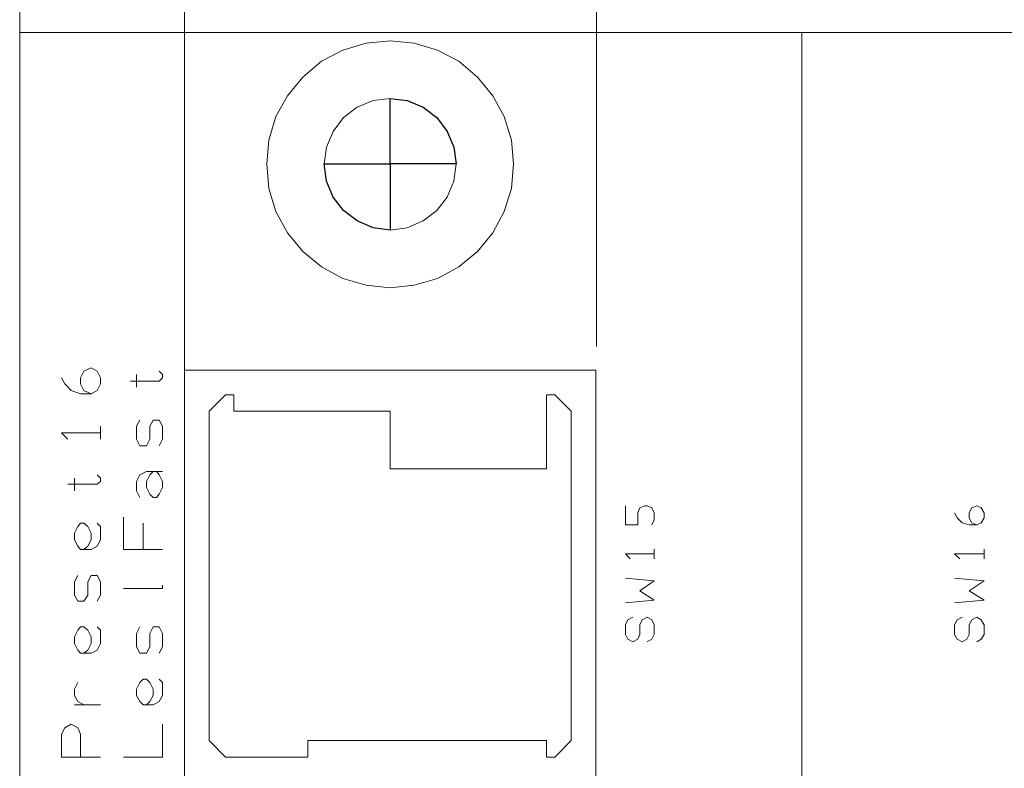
# Model space of a CAD drawing. Header units: millimetres. Extents: x -38 to 46, y -120 to 119.
# Tile 20 of 23: x -38 to 0, y 61 to 90. Entities that reach past the tile are written whole.
import ezdxf

# ---------------------------------------------------------------- set-up
doc = ezdxf.new("R2010")
doc.units = ezdxf.units.MM
doc.header["$MEASUREMENT"] = 0
doc.layers.add('Ebene 1', color=7, linetype='Continuous')

msp = doc.modelspace()

# ---------------------------------------------------------------- linework, layer by layer
at = {"layer": 'Ebene 1', "lineweight": 9}
for points in [[(-31.2702, 75.5791), (-31.2702, 75.5791), (-31.2702, 117.8913), (-31.2702, 117.8913)], [(-15.3741, 77.3783), (-15.3741, 77.3783), (-15.3741, 113.8908), (-15.3741, 113.8908)]]:
    msp.add_open_spline(points, degree=3, dxfattribs=at)
at = {"layer": 'Ebene 1', "lineweight": 20}
for points, knots in [([(22.3873, 104.4081), (22.3873, 104.4081), (-37.6202, 104.4081), (-37.6202, 104.4081), (-37.6202, 104.4081), (-37.6202, 104.4081), (-37.6202, -109.9044), (-37.6202, -109.9044), (-37.6202, -109.9044), (-37.6202, -109.9044), (22.3873, -109.9044), (22.3873, -109.9044), (22.3873, -109.9044), (22.3873, -109.9044), (22.3873, 104.4081), (22.3873, 104.4081)], [0, 0, 0, 0, 0.2, 0.2, 0.2, 0.2, 0.4, 0.4, 0.4, 0.4, 0.6, 0.6, 0.6, 0.6, 1, 1, 1, 1]), ([(-23.3327, 81.8656), (-23.3327, 81.8656), (-22.6766, 81.9503), (-22.6766, 81.9503), (-22.6766, 81.9503), (-22.6766, 81.9503), (-22.0627, 82.2254), (-22.0627, 82.2254), (-22.0627, 82.2254), (-22.0627, 82.2254), (-21.5336, 82.6276), (-21.5336, 82.6276), (-21.5336, 82.6276), (-21.5336, 82.6276), (-21.1314, 83.1356), (-21.1314, 83.1356), (-21.1314, 83.1356), (-21.1314, 83.1356), (-20.8774, 83.7494), (-20.8774, 83.7494), (-20.8774, 83.7494), (-20.8774, 83.7494), (-20.7927, 84.4268), (-20.7927, 84.4268), (-20.7927, 84.4268), (-20.7927, 84.4268), (-20.8774, 85.0618), (-20.8774, 85.0618), (-20.8774, 85.0618), (-20.8774, 85.0618), (-21.1314, 85.6756), (-21.1314, 85.6756), (-21.1314, 85.6756), (-21.1314, 85.6756), (-21.5336, 86.2048), (-21.5336, 86.2048), (-21.5336, 86.2048), (-21.5336, 86.2048), (-22.0627, 86.6069), (-22.0627, 86.6069), (-22.0627, 86.6069), (-22.0627, 86.6069), (-22.6766, 86.8609), (-22.6766, 86.8609), (-22.6766, 86.8609), (-22.6766, 86.8609), (-23.3327, 86.9456), (-23.3327, 86.9456), (-23.3327, 86.9456), (-23.3327, 86.9456), (-23.9889, 86.8609), (-23.9889, 86.8609), (-23.9889, 86.8609), (-23.9889, 86.8609), (-24.6027, 86.6069), (-24.6027, 86.6069), (-24.6027, 86.6069), (-24.6027, 86.6069), (-25.1319, 86.2048), (-25.1319, 86.2048), (-25.1319, 86.2048), (-25.1319, 86.2048), (-25.5341, 85.6756), (-25.5341, 85.6756), (-25.5341, 85.6756), (-25.5341, 85.6756), (-25.7881, 85.0618), (-25.7881, 85.0618), (-25.7881, 85.0618), (-25.7881, 85.0618), (-25.8727, 84.4268), (-25.8727, 84.4268), (-25.8727, 84.4268), (-25.8727, 84.4268), (-25.7881, 83.7494), (-25.7881, 83.7494), (-25.7881, 83.7494), (-25.7881, 83.7494), (-25.5341, 83.1356), (-25.5341, 83.1356), (-25.5341, 83.1356), (-25.5341, 83.1356), (-25.1319, 82.6276), (-25.1319, 82.6276), (-25.1319, 82.6276), (-25.1319, 82.6276), (-24.6027, 82.2254), (-24.6027, 82.2254), (-24.6027, 82.2254), (-24.6027, 82.2254), (-23.9889, 81.9503), (-23.9889, 81.9503), (-23.9889, 81.9503), (-23.9889, 81.9503), (-23.3327, 81.8656), (-23.3327, 81.8656)], [0, 0, 0, 0, 0.04, 0.04, 0.04, 0.04, 0.08, 0.08, 0.08, 0.08, 0.12, 0.12, 0.12, 0.12, 0.16, 0.16, 0.16, 0.16, 0.2, 0.2, 0.2, 0.2, 0.24, 0.24, 0.24, 0.24, 0.28, 0.28, 0.28, 0.28, 0.32, 0.32, 0.32, 0.32, 0.36, 0.36, 0.36, 0.36, 0.4, 0.4, 0.4, 0.4, 0.44, 0.44, 0.44, 0.44, 0.48, 0.48, 0.48, 0.48, 0.52, 0.52, 0.52, 0.52, 0.56, 0.56, 0.56, 0.56, 0.6, 0.6, 0.6, 0.6, 0.64, 0.64, 0.64, 0.64, 0.68, 0.68, 0.68, 0.68, 0.72, 0.72, 0.72, 0.72, 0.76, 0.76, 0.76, 0.76, 0.8, 0.8, 0.8, 0.8, 0.84, 0.84, 0.84, 0.84, 0.88, 0.88, 0.88, 0.88, 0.92, 0.92, 0.92, 0.92, 1, 1, 1, 1]), ([(-20.7927, 84.4268), (-20.7927, 84.4268), (-20.8774, 85.0618), (-20.8774, 85.0618), (-20.8774, 85.0618), (-20.8774, 85.0618), (-21.1314, 85.6756), (-21.1314, 85.6756), (-21.1314, 85.6756), (-21.1314, 85.6756), (-21.5336, 86.2048), (-21.5336, 86.2048), (-21.5336, 86.2048), (-21.5336, 86.2048), (-22.0627, 86.6069), (-22.0627, 86.6069), (-22.0627, 86.6069), (-22.0627, 86.6069), (-22.6766, 86.8609), (-22.6766, 86.8609), (-22.6766, 86.8609), (-22.6766, 86.8609), (-23.3327, 86.9456), (-23.3327, 86.9456), (-23.3327, 86.9456), (-23.3327, 86.9456), (-23.3327, 84.4268), (-23.3327, 84.4268), (-23.3327, 84.4268), (-23.3327, 84.4268), (-20.7927, 84.4268), (-20.7927, 84.4268)], [0, 0, 0, 0, 0.1111111, 0.1111111, 0.1111111, 0.1111111, 0.2222222, 0.2222222, 0.2222222, 0.2222222, 0.3333333, 0.3333333, 0.3333333, 0.3333333, 0.4444444, 0.4444444, 0.4444444, 0.4444444, 0.5555556, 0.5555556, 0.5555556, 0.5555556, 0.6666667, 0.6666667, 0.6666667, 0.6666667, 0.7777778, 0.7777778, 0.7777778, 0.7777778, 1, 1, 1, 1]), ([(-25.8727, 84.4268), (-25.8727, 84.4268), (-25.7881, 83.7494), (-25.7881, 83.7494), (-25.7881, 83.7494), (-25.7881, 83.7494), (-25.5341, 83.1356), (-25.5341, 83.1356), (-25.5341, 83.1356), (-25.5341, 83.1356), (-25.1319, 82.6276), (-25.1319, 82.6276), (-25.1319, 82.6276), (-25.1319, 82.6276), (-24.6027, 82.2254), (-24.6027, 82.2254), (-24.6027, 82.2254), (-24.6027, 82.2254), (-23.9889, 81.9503), (-23.9889, 81.9503), (-23.9889, 81.9503), (-23.9889, 81.9503), (-23.3327, 81.8656), (-23.3327, 81.8656), (-23.3327, 81.8656), (-23.3327, 81.8656), (-23.3327, 84.4268), (-23.3327, 84.4268), (-23.3327, 84.4268), (-23.3327, 84.4268), (-25.8727, 84.4268), (-25.8727, 84.4268)], [0, 0, 0, 0, 0.1111111, 0.1111111, 0.1111111, 0.1111111, 0.2222222, 0.2222222, 0.2222222, 0.2222222, 0.3333333, 0.3333333, 0.3333333, 0.3333333, 0.4444444, 0.4444444, 0.4444444, 0.4444444, 0.5555556, 0.5555556, 0.5555556, 0.5555556, 0.6666667, 0.6666667, 0.6666667, 0.6666667, 0.7777778, 0.7777778, 0.7777778, 0.7777778, 1, 1, 1, 1]), ([(-34.8686, 75.5579), (-34.8686, 75.5579), (-35.1437, 75.6849), (-35.1437, 75.6849), (-35.1437, 75.6849), (-35.1437, 75.6849), (-35.2707, 75.9389), (-35.2707, 75.9389), (-35.2707, 75.9389), (-35.2707, 75.9389), (-35.2707, 76.1718), (-35.2707, 76.1718), (-35.2707, 76.1718), (-35.2707, 76.1718), (-35.1437, 76.4258), (-35.1437, 76.4258), (-35.1437, 76.4258), (-35.1437, 76.4258), (-34.8686, 76.5528), (-34.8686, 76.5528), (-34.8686, 76.5528), (-34.8686, 76.5528), (-34.6357, 76.4258), (-34.6357, 76.4258), (-34.6357, 76.4258), (-34.6357, 76.4258), (-34.5087, 76.1718), (-34.5087, 76.1718), (-34.5087, 76.1718), (-34.5087, 76.1718), (-34.5087, 75.9389), (-34.5087, 75.9389), (-34.5087, 75.9389), (-34.5087, 75.9389), (-34.6357, 75.6849), (-34.6357, 75.6849), (-34.6357, 75.6849), (-34.6357, 75.6849), (-34.8686, 75.5579), (-34.8686, 75.5579), (-34.8686, 75.5579), (-34.8686, 75.5579), (-35.2707, 75.5579), (-35.2707, 75.5579), (-35.2707, 75.5579), (-35.2707, 75.5579), (-35.6306, 75.6849), (-35.6306, 75.6849), (-35.6306, 75.6849), (-35.6306, 75.6849), (-35.8846, 75.9389), (-35.8846, 75.9389), (-35.8846, 75.9389), (-35.8846, 75.9389), (-36.0116, 76.1718), (-36.0116, 76.1718)], [0, 0, 0, 0, 0.0666667, 0.0666667, 0.0666667, 0.0666667, 0.1333333, 0.1333333, 0.1333333, 0.1333333, 0.2, 0.2, 0.2, 0.2, 0.2666667, 0.2666667, 0.2666667, 0.2666667, 0.3333333, 0.3333333, 0.3333333, 0.3333333, 0.4, 0.4, 0.4, 0.4, 0.4666667, 0.4666667, 0.4666667, 0.4666667, 0.5333333, 0.5333333, 0.5333333, 0.5333333, 0.6, 0.6, 0.6, 0.6, 0.6666667, 0.6666667, 0.6666667, 0.6666667, 0.7333333, 0.7333333, 0.7333333, 0.7333333, 0.8, 0.8, 0.8, 0.8, 0.8666667, 0.8666667, 0.8666667, 0.8666667, 1, 1, 1, 1]), ([(-33.3446, 76.0448), (-33.3446, 76.0448), (-32.2439, 76.0448), (-32.2439, 76.0448), (-32.2439, 76.0448), (-32.2439, 76.0448), (-32.1169, 76.1718), (-32.1169, 76.1718), (-32.1169, 76.1718), (-32.1169, 76.1718), (-32.1169, 76.2988), (-32.1169, 76.2988), (-32.1169, 76.2988), (-32.1169, 76.2988), (-32.2439, 76.4258), (-32.2439, 76.4258)], [0, 0, 0, 0, 0.2, 0.2, 0.2, 0.2, 0.4, 0.4, 0.4, 0.4, 0.6, 0.6, 0.6, 0.6, 1, 1, 1, 1]), ([(-31.2702, 60.5931), (-31.2702, 60.5931), (-15.3952, 60.5931), (-15.3952, 60.5931), (-15.3952, 60.5931), (-15.3952, 60.5931), (-15.3952, 76.4681), (-15.3952, 76.4681), (-15.3952, 76.4681), (-15.3952, 76.4681), (-31.2702, 76.4681), (-31.2702, 76.4681), (-31.2702, 76.4681), (-31.2702, 76.4681), (-31.2702, 60.5931), (-31.2702, 60.5931)], [0, 0, 0, 0, 0.2, 0.2, 0.2, 0.2, 0.4, 0.4, 0.4, 0.4, 0.6, 0.6, 0.6, 0.6, 1, 1, 1, 1]), ([(-16.3477, 62.1806), (-16.3477, 62.1806), (-16.3477, 74.8806), (-16.3477, 74.8806), (-16.3477, 74.8806), (-16.3477, 74.8806), (-16.9827, 75.5156), (-16.9827, 75.5156), (-16.9827, 75.5156), (-16.9827, 75.5156), (-17.3002, 75.5156), (-17.3002, 75.5156), (-17.3002, 75.5156), (-17.3002, 75.5156), (-17.3002, 72.6581), (-17.3002, 72.6581), (-17.3002, 72.6581), (-17.3002, 72.6581), (-23.3327, 72.6581), (-23.3327, 72.6581), (-23.3327, 72.6581), (-23.3327, 72.6581), (-23.3327, 74.8806), (-23.3327, 74.8806), (-23.3327, 74.8806), (-23.3327, 74.8806), (-29.3652, 74.8806), (-29.3652, 74.8806), (-29.3652, 74.8806), (-29.3652, 74.8806), (-29.3652, 75.5156), (-29.3652, 75.5156), (-29.3652, 75.5156), (-29.3652, 75.5156), (-29.6827, 75.5156), (-29.6827, 75.5156), (-29.6827, 75.5156), (-29.6827, 75.5156), (-30.3177, 74.8806), (-30.3177, 74.8806), (-30.3177, 74.8806), (-30.3177, 74.8806), (-30.3177, 62.1806), (-30.3177, 62.1806), (-30.3177, 62.1806), (-30.3177, 62.1806), (-29.6827, 61.5456), (-29.6827, 61.5456), (-29.6827, 61.5456), (-29.6827, 61.5456), (-26.5077, 61.5456), (-26.5077, 61.5456), (-26.5077, 61.5456), (-26.5077, 61.5456), (-26.5077, 62.1806), (-26.5077, 62.1806), (-26.5077, 62.1806), (-26.5077, 62.1806), (-17.3002, 62.1806), (-17.3002, 62.1806), (-17.3002, 62.1806), (-17.3002, 62.1806), (-17.3002, 61.5456), (-17.3002, 61.5456), (-17.3002, 61.5456), (-17.3002, 61.5456), (-16.9827, 61.5456), (-16.9827, 61.5456), (-16.9827, 61.5456), (-16.9827, 61.5456), (-16.3477, 62.1806), (-16.3477, 62.1806)], [0, 0, 0, 0, 0.0526316, 0.0526316, 0.0526316, 0.0526316, 0.1052632, 0.1052632, 0.1052632, 0.1052632, 0.1578947, 0.1578947, 0.1578947, 0.1578947, 0.2105263, 0.2105263, 0.2105263, 0.2105263, 0.2631579, 0.2631579, 0.2631579, 0.2631579, 0.3157895, 0.3157895, 0.3157895, 0.3157895, 0.3684211, 0.3684211, 0.3684211, 0.3684211, 0.4210526, 0.4210526, 0.4210526, 0.4210526, 0.4736842, 0.4736842, 0.4736842, 0.4736842, 0.5263158, 0.5263158, 0.5263158, 0.5263158, 0.5789474, 0.5789474, 0.5789474, 0.5789474, 0.6315789, 0.6315789, 0.6315789, 0.6315789, 0.6842105, 0.6842105, 0.6842105, 0.6842105, 0.7368421, 0.7368421, 0.7368421, 0.7368421, 0.7894737, 0.7894737, 0.7894737, 0.7894737, 0.8421053, 0.8421053, 0.8421053, 0.8421053, 0.8947368, 0.8947368, 0.8947368, 0.8947368, 1, 1, 1, 1]), ([(-32.2439, 73.5471), (-32.2439, 73.5471), (-32.1169, 73.8011), (-32.1169, 73.8011), (-32.1169, 73.8011), (-32.1169, 73.8011), (-32.1169, 74.3091), (-32.1169, 74.3091), (-32.1169, 74.3091), (-32.1169, 74.3091), (-32.2439, 74.5419), (-32.2439, 74.5419), (-32.2439, 74.5419), (-32.2439, 74.5419), (-32.4767, 74.5419), (-32.4767, 74.5419), (-32.4767, 74.5419), (-32.4767, 74.5419), (-32.6037, 74.3091), (-32.6037, 74.3091), (-32.6037, 74.3091), (-32.6037, 74.3091), (-32.6037, 73.8011), (-32.6037, 73.8011), (-32.6037, 73.8011), (-32.6037, 73.8011), (-32.7307, 73.5471), (-32.7307, 73.5471), (-32.7307, 73.5471), (-32.7307, 73.5471), (-32.9847, 73.5471), (-32.9847, 73.5471), (-32.9847, 73.5471), (-32.9847, 73.5471), (-33.1117, 73.8011), (-33.1117, 73.8011), (-33.1117, 73.8011), (-33.1117, 73.8011), (-33.1117, 74.3091), (-33.1117, 74.3091), (-33.1117, 74.3091), (-33.1117, 74.3091), (-32.9847, 74.5419), (-32.9847, 74.5419)], [0, 0, 0, 0, 0.0833333, 0.0833333, 0.0833333, 0.0833333, 0.1666667, 0.1666667, 0.1666667, 0.1666667, 0.25, 0.25, 0.25, 0.25, 0.3333333, 0.3333333, 0.3333333, 0.3333333, 0.4166667, 0.4166667, 0.4166667, 0.4166667, 0.5, 0.5, 0.5, 0.5, 0.5833333, 0.5833333, 0.5833333, 0.5833333, 0.6666667, 0.6666667, 0.6666667, 0.6666667, 0.75, 0.75, 0.75, 0.75, 0.8333333, 0.8333333, 0.8333333, 0.8333333, 1, 1, 1, 1]), ([(-34.5087, 74.0551), (-34.5087, 74.0551), (-36.0116, 74.0551), (-36.0116, 74.0551), (-36.0116, 74.0551), (-36.0116, 74.0551), (-35.7576, 73.8011), (-35.7576, 73.8011)], [0, 0, 0, 0, 0.3333333, 0.3333333, 0.3333333, 0.3333333, 1, 1, 1, 1]), ([(-32.9847, 71.5574), (-32.9847, 71.5574), (-33.1117, 71.8114), (-33.1117, 71.8114), (-33.1117, 71.8114), (-33.1117, 71.8114), (-33.1117, 72.1713), (-33.1117, 72.1713), (-33.1117, 72.1713), (-33.1117, 72.1713), (-32.9847, 72.4253), (-32.9847, 72.4253), (-32.9847, 72.4253), (-32.9847, 72.4253), (-32.7307, 72.5523), (-32.7307, 72.5523), (-32.7307, 72.5523), (-32.7307, 72.5523), (-32.3497, 72.5523), (-32.3497, 72.5523), (-32.3497, 72.5523), (-32.3497, 72.5523), (-32.2439, 72.4253), (-32.2439, 72.4253), (-32.2439, 72.4253), (-32.2439, 72.4253), (-32.1169, 72.1713), (-32.1169, 72.1713), (-32.1169, 72.1713), (-32.1169, 72.1713), (-32.1169, 71.9384), (-32.1169, 71.9384), (-32.1169, 71.9384), (-32.1169, 71.9384), (-32.2439, 71.6844), (-32.2439, 71.6844), (-32.2439, 71.6844), (-32.2439, 71.6844), (-32.3497, 71.5574), (-32.3497, 71.5574), (-32.3497, 71.5574), (-32.3497, 71.5574), (-32.4767, 71.5574), (-32.4767, 71.5574), (-32.4767, 71.5574), (-32.4767, 71.5574), (-32.6037, 71.6844), (-32.6037, 71.6844), (-32.6037, 71.6844), (-32.6037, 71.6844), (-32.7307, 71.9384), (-32.7307, 71.9384), (-32.7307, 71.9384), (-32.7307, 71.9384), (-32.7307, 72.1713), (-32.7307, 72.1713), (-32.7307, 72.1713), (-32.7307, 72.1713), (-32.6037, 72.4253), (-32.6037, 72.4253), (-32.6037, 72.4253), (-32.6037, 72.4253), (-32.4767, 72.5523), (-32.4767, 72.5523)], [0, 0, 0, 0, 0.0588235, 0.0588235, 0.0588235, 0.0588235, 0.1176471, 0.1176471, 0.1176471, 0.1176471, 0.1764706, 0.1764706, 0.1764706, 0.1764706, 0.2352941, 0.2352941, 0.2352941, 0.2352941, 0.2941176, 0.2941176, 0.2941176, 0.2941176, 0.3529412, 0.3529412, 0.3529412, 0.3529412, 0.4117647, 0.4117647, 0.4117647, 0.4117647, 0.4705882, 0.4705882, 0.4705882, 0.4705882, 0.5294118, 0.5294118, 0.5294118, 0.5294118, 0.5882353, 0.5882353, 0.5882353, 0.5882353, 0.6470588, 0.6470588, 0.6470588, 0.6470588, 0.7058824, 0.7058824, 0.7058824, 0.7058824, 0.7647059, 0.7647059, 0.7647059, 0.7647059, 0.8235294, 0.8235294, 0.8235294, 0.8235294, 0.8823529, 0.8823529, 0.8823529, 0.8823529, 1, 1, 1, 1]), ([(-35.7576, 72.0654), (-35.7576, 72.0654), (-34.6357, 72.0654), (-34.6357, 72.0654), (-34.6357, 72.0654), (-34.6357, 72.0654), (-34.5087, 72.1713), (-34.5087, 72.1713), (-34.5087, 72.1713), (-34.5087, 72.1713), (-34.5087, 72.2983), (-34.5087, 72.2983), (-34.5087, 72.2983), (-34.5087, 72.2983), (-34.6357, 72.4253), (-34.6357, 72.4253)], [0, 0, 0, 0, 0.2, 0.2, 0.2, 0.2, 0.4, 0.4, 0.4, 0.4, 0.6, 0.6, 0.6, 0.6, 1, 1, 1, 1]), ([(-13.2362, 70.4991), (-13.2362, 70.4991), (-13.1516, 70.6896), (-13.1516, 70.6896), (-13.1516, 70.6896), (-13.1516, 70.6896), (-13.1516, 70.9648), (-13.1516, 70.9648), (-13.1516, 70.9648), (-13.1516, 70.9648), (-13.2362, 71.1553), (-13.2362, 71.1553), (-13.2362, 71.1553), (-13.2362, 71.1553), (-13.4267, 71.2399), (-13.4267, 71.2399), (-13.4267, 71.2399), (-13.4267, 71.2399), (-13.5114, 71.2399), (-13.5114, 71.2399), (-13.5114, 71.2399), (-13.5114, 71.2399), (-13.7019, 71.1553), (-13.7019, 71.1553), (-13.7019, 71.1553), (-13.7019, 71.1553), (-13.7866, 70.9648), (-13.7866, 70.9648), (-13.7866, 70.9648), (-13.7866, 70.9648), (-13.7866, 70.4991), (-13.7866, 70.4991), (-13.7866, 70.4991), (-13.7866, 70.4991), (-14.2522, 70.4991), (-14.2522, 70.4991), (-14.2522, 70.4991), (-14.2522, 70.4991), (-14.2522, 71.2399), (-14.2522, 71.2399)], [0, 0, 0, 0, 0.0909091, 0.0909091, 0.0909091, 0.0909091, 0.1818182, 0.1818182, 0.1818182, 0.1818182, 0.2727273, 0.2727273, 0.2727273, 0.2727273, 0.3636364, 0.3636364, 0.3636364, 0.3636364, 0.4545455, 0.4545455, 0.4545455, 0.4545455, 0.5454545, 0.5454545, 0.5454545, 0.5454545, 0.6363636, 0.6363636, 0.6363636, 0.6363636, 0.7272727, 0.7272727, 0.7272727, 0.7272727, 0.8181818, 0.8181818, 0.8181818, 0.8181818, 1, 1, 1, 1]), ([(-0.7056, 70.4991), (-0.7056, 70.4991), (-0.8961, 70.5838), (-0.8961, 70.5838), (-0.8961, 70.5838), (-0.8961, 70.5838), (-1.0019, 70.7743), (-1.0019, 70.7743), (-1.0019, 70.7743), (-1.0019, 70.7743), (-1.0019, 70.9648), (-1.0019, 70.9648), (-1.0019, 70.9648), (-1.0019, 70.9648), (-0.8961, 71.1553), (-0.8961, 71.1553), (-0.8961, 71.1553), (-0.8961, 71.1553), (-0.7056, 71.2399), (-0.7056, 71.2399), (-0.7056, 71.2399), (-0.7056, 71.2399), (-0.5362, 71.1553), (-0.5362, 71.1553), (-0.5362, 71.1553), (-0.5362, 71.1553), (-0.4304, 70.9648), (-0.4304, 70.9648), (-0.4304, 70.9648), (-0.4304, 70.9648), (-0.4304, 70.7743), (-0.4304, 70.7743), (-0.4304, 70.7743), (-0.4304, 70.7743), (-0.5362, 70.5838), (-0.5362, 70.5838), (-0.5362, 70.5838), (-0.5362, 70.5838), (-0.7056, 70.4991), (-0.7056, 70.4991), (-0.7056, 70.4991), (-0.7056, 70.4991), (-1.0019, 70.4991), (-1.0019, 70.4991), (-1.0019, 70.4991), (-1.0019, 70.4991), (-1.2771, 70.5838), (-1.2771, 70.5838), (-1.2771, 70.5838), (-1.2771, 70.5838), (-1.4676, 70.7743), (-1.4676, 70.7743), (-1.4676, 70.7743), (-1.4676, 70.7743), (-1.5734, 70.9648), (-1.5734, 70.9648)], [0, 0, 0, 0, 0.0666667, 0.0666667, 0.0666667, 0.0666667, 0.1333333, 0.1333333, 0.1333333, 0.1333333, 0.2, 0.2, 0.2, 0.2, 0.2666667, 0.2666667, 0.2666667, 0.2666667, 0.3333333, 0.3333333, 0.3333333, 0.3333333, 0.4, 0.4, 0.4, 0.4, 0.4666667, 0.4666667, 0.4666667, 0.4666667, 0.5333333, 0.5333333, 0.5333333, 0.5333333, 0.6, 0.6, 0.6, 0.6, 0.6666667, 0.6666667, 0.6666667, 0.6666667, 0.7333333, 0.7333333, 0.7333333, 0.7333333, 0.8, 0.8, 0.8, 0.8, 0.8666667, 0.8666667, 0.8666667, 0.8666667, 1, 1, 1, 1]), ([(-32.1169, 69.5466), (-32.1169, 69.5466), (-33.6197, 69.5466), (-33.6197, 69.5466), (-33.6197, 69.5466), (-33.6197, 69.5466), (-33.6197, 70.7954), (-33.6197, 70.7954)], [0, 0, 0, 0, 0.3333333, 0.3333333, 0.3333333, 0.3333333, 1, 1, 1, 1]), ([(-34.6357, 70.5626), (-34.6357, 70.5626), (-34.5087, 70.4356), (-34.5087, 70.4356), (-34.5087, 70.4356), (-34.5087, 70.4356), (-34.5087, 69.9276), (-34.5087, 69.9276), (-34.5087, 69.9276), (-34.5087, 69.9276), (-34.6357, 69.6736), (-34.6357, 69.6736), (-34.6357, 69.6736), (-34.6357, 69.6736), (-34.8686, 69.5466), (-34.8686, 69.5466), (-34.8686, 69.5466), (-34.8686, 69.5466), (-35.2707, 69.5466), (-35.2707, 69.5466), (-35.2707, 69.5466), (-35.2707, 69.5466), (-35.3766, 69.6736), (-35.3766, 69.6736), (-35.3766, 69.6736), (-35.3766, 69.6736), (-35.5036, 69.9276), (-35.5036, 69.9276), (-35.5036, 69.9276), (-35.5036, 69.9276), (-35.5036, 70.1816), (-35.5036, 70.1816), (-35.5036, 70.1816), (-35.5036, 70.1816), (-35.3766, 70.4356), (-35.3766, 70.4356), (-35.3766, 70.4356), (-35.3766, 70.4356), (-35.2707, 70.5626), (-35.2707, 70.5626)], [0, 0, 0, 0, 0.0909091, 0.0909091, 0.0909091, 0.0909091, 0.1818182, 0.1818182, 0.1818182, 0.1818182, 0.2727273, 0.2727273, 0.2727273, 0.2727273, 0.3636364, 0.3636364, 0.3636364, 0.3636364, 0.4545455, 0.4545455, 0.4545455, 0.4545455, 0.5454545, 0.5454545, 0.5454545, 0.5454545, 0.6363636, 0.6363636, 0.6363636, 0.6363636, 0.7272727, 0.7272727, 0.7272727, 0.7272727, 0.8181818, 0.8181818, 0.8181818, 0.8181818, 1, 1, 1, 1]), ([(-35.2707, 70.5626), (-35.2707, 70.5626), (-35.1437, 70.5626), (-35.1437, 70.5626), (-35.1437, 70.5626), (-35.1437, 70.5626), (-34.9956, 70.4356), (-34.9956, 70.4356), (-34.9956, 70.4356), (-34.9956, 70.4356), (-34.8686, 70.1816), (-34.8686, 70.1816), (-34.8686, 70.1816), (-34.8686, 70.1816), (-34.8686, 69.9276), (-34.8686, 69.9276), (-34.8686, 69.9276), (-34.8686, 69.9276), (-34.9956, 69.6736), (-34.9956, 69.6736), (-34.9956, 69.6736), (-34.9956, 69.6736), (-35.1437, 69.5466), (-35.1437, 69.5466)], [0, 0, 0, 0, 0.1428571, 0.1428571, 0.1428571, 0.1428571, 0.2857143, 0.2857143, 0.2857143, 0.2857143, 0.4285714, 0.4285714, 0.4285714, 0.4285714, 0.5714286, 0.5714286, 0.5714286, 0.5714286, 0.7142857, 0.7142857, 0.7142857, 0.7142857, 1, 1, 1, 1]), ([(-13.1516, 69.3773), (-13.1516, 69.3773), (-14.2522, 69.3773), (-14.2522, 69.3773), (-14.2522, 69.3773), (-14.2522, 69.3773), (-14.0829, 69.1868), (-14.0829, 69.1868)], [0, 0, 0, 0, 0.3333333, 0.3333333, 0.3333333, 0.3333333, 1, 1, 1, 1]), ([(-0.4304, 69.3773), (-0.4304, 69.3773), (-1.5734, 69.3773), (-1.5734, 69.3773), (-1.5734, 69.3773), (-1.5734, 69.3773), (-1.3617, 69.1868), (-1.3617, 69.1868)], [0, 0, 0, 0, 0.3333333, 0.3333333, 0.3333333, 0.3333333, 1, 1, 1, 1]), ([(-34.6357, 67.5569), (-34.6357, 67.5569), (-34.5087, 67.7898), (-34.5087, 67.7898), (-34.5087, 67.7898), (-34.5087, 67.7898), (-34.5087, 68.2978), (-34.5087, 68.2978), (-34.5087, 68.2978), (-34.5087, 68.2978), (-34.6357, 68.5518), (-34.6357, 68.5518), (-34.6357, 68.5518), (-34.6357, 68.5518), (-34.8686, 68.5518), (-34.8686, 68.5518), (-34.8686, 68.5518), (-34.8686, 68.5518), (-34.9956, 68.2978), (-34.9956, 68.2978), (-34.9956, 68.2978), (-34.9956, 68.2978), (-34.9956, 67.7898), (-34.9956, 67.7898), (-34.9956, 67.7898), (-34.9956, 67.7898), (-35.1437, 67.5569), (-35.1437, 67.5569), (-35.1437, 67.5569), (-35.1437, 67.5569), (-35.3766, 67.5569), (-35.3766, 67.5569), (-35.3766, 67.5569), (-35.3766, 67.5569), (-35.5036, 67.7898), (-35.5036, 67.7898), (-35.5036, 67.7898), (-35.5036, 67.7898), (-35.5036, 68.2978), (-35.5036, 68.2978), (-35.5036, 68.2978), (-35.5036, 68.2978), (-35.3766, 68.5518), (-35.3766, 68.5518)], [0, 0, 0, 0, 0.0833333, 0.0833333, 0.0833333, 0.0833333, 0.1666667, 0.1666667, 0.1666667, 0.1666667, 0.25, 0.25, 0.25, 0.25, 0.3333333, 0.3333333, 0.3333333, 0.3333333, 0.4166667, 0.4166667, 0.4166667, 0.4166667, 0.5, 0.5, 0.5, 0.5, 0.5833333, 0.5833333, 0.5833333, 0.5833333, 0.6666667, 0.6666667, 0.6666667, 0.6666667, 0.75, 0.75, 0.75, 0.75, 0.8333333, 0.8333333, 0.8333333, 0.8333333, 1, 1, 1, 1]), ([(-14.2522, 67.4934), (-14.2522, 67.4934), (-13.1516, 67.5993), (-13.1516, 67.5993), (-13.1516, 67.5993), (-13.1516, 67.5993), (-13.7019, 67.9591), (-13.7019, 67.9591), (-13.7019, 67.9591), (-13.7019, 67.9591), (-13.1516, 68.3401), (-13.1516, 68.3401), (-13.1516, 68.3401), (-13.1516, 68.3401), (-14.2522, 68.4459), (-14.2522, 68.4459)], [0, 0, 0, 0, 0.2, 0.2, 0.2, 0.2, 0.4, 0.4, 0.4, 0.4, 0.6, 0.6, 0.6, 0.6, 1, 1, 1, 1]), ([(-1.5734, 67.4934), (-1.5734, 67.4934), (-0.4304, 67.5993), (-0.4304, 67.5993), (-0.4304, 67.5993), (-0.4304, 67.5993), (-1.0019, 67.9591), (-1.0019, 67.9591), (-1.0019, 67.9591), (-1.0019, 67.9591), (-0.4304, 68.3401), (-0.4304, 68.3401), (-0.4304, 68.3401), (-0.4304, 68.3401), (-1.5734, 68.4459), (-1.5734, 68.4459)], [0, 0, 0, 0, 0.2, 0.2, 0.2, 0.2, 0.4, 0.4, 0.4, 0.4, 0.6, 0.6, 0.6, 0.6, 1, 1, 1, 1]), ([(-32.1169, 68.1708), (-32.1169, 68.1708), (-32.1169, 68.0438), (-32.1169, 68.0438), (-32.1169, 68.0438), (-32.1169, 68.0438), (-33.6197, 68.0438), (-33.6197, 68.0438)], [0, 0, 0, 0, 0.3333333, 0.3333333, 0.3333333, 0.3333333, 1, 1, 1, 1]), ([(-13.4267, 65.9906), (-13.4267, 65.9906), (-13.2362, 66.0964), (-13.2362, 66.0964), (-13.2362, 66.0964), (-13.2362, 66.0964), (-13.1516, 66.2658), (-13.1516, 66.2658), (-13.1516, 66.2658), (-13.1516, 66.2658), (-13.1516, 66.6468), (-13.1516, 66.6468), (-13.1516, 66.6468), (-13.1516, 66.6468), (-13.2362, 66.8373), (-13.2362, 66.8373), (-13.2362, 66.8373), (-13.2362, 66.8373), (-13.4267, 66.9431), (-13.4267, 66.9431), (-13.4267, 66.9431), (-13.4267, 66.9431), (-13.6172, 66.8373), (-13.6172, 66.8373), (-13.6172, 66.8373), (-13.6172, 66.8373), (-13.7019, 66.6468), (-13.7019, 66.6468), (-13.7019, 66.6468), (-13.7019, 66.6468), (-13.7019, 66.2658), (-13.7019, 66.2658), (-13.7019, 66.2658), (-13.7019, 66.2658), (-13.7866, 66.0964), (-13.7866, 66.0964), (-13.7866, 66.0964), (-13.7866, 66.0964), (-13.9771, 65.9906), (-13.9771, 65.9906), (-13.9771, 65.9906), (-13.9771, 65.9906), (-14.1676, 66.0964), (-14.1676, 66.0964), (-14.1676, 66.0964), (-14.1676, 66.0964), (-14.2522, 66.2658), (-14.2522, 66.2658), (-14.2522, 66.2658), (-14.2522, 66.2658), (-14.2522, 66.6468), (-14.2522, 66.6468), (-14.2522, 66.6468), (-14.2522, 66.6468), (-14.1676, 66.8373), (-14.1676, 66.8373), (-14.1676, 66.8373), (-14.1676, 66.8373), (-13.9771, 66.9431), (-13.9771, 66.9431)], [0, 0, 0, 0, 0.0625, 0.0625, 0.0625, 0.0625, 0.125, 0.125, 0.125, 0.125, 0.1875, 0.1875, 0.1875, 0.1875, 0.25, 0.25, 0.25, 0.25, 0.3125, 0.3125, 0.3125, 0.3125, 0.375, 0.375, 0.375, 0.375, 0.4375, 0.4375, 0.4375, 0.4375, 0.5, 0.5, 0.5, 0.5, 0.5625, 0.5625, 0.5625, 0.5625, 0.625, 0.625, 0.625, 0.625, 0.6875, 0.6875, 0.6875, 0.6875, 0.75, 0.75, 0.75, 0.75, 0.8125, 0.8125, 0.8125, 0.8125, 0.875, 0.875, 0.875, 0.875, 1, 1, 1, 1]), ([(-0.7056, 65.9906), (-0.7056, 65.9906), (-0.5362, 66.0964), (-0.5362, 66.0964), (-0.5362, 66.0964), (-0.5362, 66.0964), (-0.4304, 66.2658), (-0.4304, 66.2658), (-0.4304, 66.2658), (-0.4304, 66.2658), (-0.4304, 66.6468), (-0.4304, 66.6468), (-0.4304, 66.6468), (-0.4304, 66.6468), (-0.5362, 66.8373), (-0.5362, 66.8373), (-0.5362, 66.8373), (-0.5362, 66.8373), (-0.7056, 66.9431), (-0.7056, 66.9431), (-0.7056, 66.9431), (-0.7056, 66.9431), (-0.8961, 66.8373), (-0.8961, 66.8373), (-0.8961, 66.8373), (-0.8961, 66.8373), (-1.0019, 66.6468), (-1.0019, 66.6468), (-1.0019, 66.6468), (-1.0019, 66.6468), (-1.0019, 66.2658), (-1.0019, 66.2658), (-1.0019, 66.2658), (-1.0019, 66.2658), (-1.0866, 66.0964), (-1.0866, 66.0964), (-1.0866, 66.0964), (-1.0866, 66.0964), (-1.2771, 65.9906), (-1.2771, 65.9906), (-1.2771, 65.9906), (-1.2771, 65.9906), (-1.4676, 66.0964), (-1.4676, 66.0964), (-1.4676, 66.0964), (-1.4676, 66.0964), (-1.5734, 66.2658), (-1.5734, 66.2658), (-1.5734, 66.2658), (-1.5734, 66.2658), (-1.5734, 66.6468), (-1.5734, 66.6468), (-1.5734, 66.6468), (-1.5734, 66.6468), (-1.4676, 66.8373), (-1.4676, 66.8373), (-1.4676, 66.8373), (-1.4676, 66.8373), (-1.2771, 66.9431), (-1.2771, 66.9431)], [0, 0, 0, 0, 0.0625, 0.0625, 0.0625, 0.0625, 0.125, 0.125, 0.125, 0.125, 0.1875, 0.1875, 0.1875, 0.1875, 0.25, 0.25, 0.25, 0.25, 0.3125, 0.3125, 0.3125, 0.3125, 0.375, 0.375, 0.375, 0.375, 0.4375, 0.4375, 0.4375, 0.4375, 0.5, 0.5, 0.5, 0.5, 0.5625, 0.5625, 0.5625, 0.5625, 0.625, 0.625, 0.625, 0.625, 0.6875, 0.6875, 0.6875, 0.6875, 0.75, 0.75, 0.75, 0.75, 0.8125, 0.8125, 0.8125, 0.8125, 0.875, 0.875, 0.875, 0.875, 1, 1, 1, 1]), ([(-34.6357, 66.5621), (-34.6357, 66.5621), (-34.5087, 66.4351), (-34.5087, 66.4351), (-34.5087, 66.4351), (-34.5087, 66.4351), (-34.5087, 65.9271), (-34.5087, 65.9271), (-34.5087, 65.9271), (-34.5087, 65.9271), (-34.6357, 65.6731), (-34.6357, 65.6731), (-34.6357, 65.6731), (-34.6357, 65.6731), (-34.8686, 65.5461), (-34.8686, 65.5461), (-34.8686, 65.5461), (-34.8686, 65.5461), (-35.2707, 65.5461), (-35.2707, 65.5461), (-35.2707, 65.5461), (-35.2707, 65.5461), (-35.3766, 65.6731), (-35.3766, 65.6731), (-35.3766, 65.6731), (-35.3766, 65.6731), (-35.5036, 65.9271), (-35.5036, 65.9271), (-35.5036, 65.9271), (-35.5036, 65.9271), (-35.5036, 66.1811), (-35.5036, 66.1811), (-35.5036, 66.1811), (-35.5036, 66.1811), (-35.3766, 66.4351), (-35.3766, 66.4351), (-35.3766, 66.4351), (-35.3766, 66.4351), (-35.2707, 66.5621), (-35.2707, 66.5621), (-35.2707, 66.5621), (-35.2707, 66.5621), (-35.1437, 66.5621), (-35.1437, 66.5621), (-35.1437, 66.5621), (-35.1437, 66.5621), (-34.9956, 66.4351), (-34.9956, 66.4351), (-34.9956, 66.4351), (-34.9956, 66.4351), (-34.8686, 66.1811), (-34.8686, 66.1811), (-34.8686, 66.1811), (-34.8686, 66.1811), (-34.8686, 65.9271), (-34.8686, 65.9271), (-34.8686, 65.9271), (-34.8686, 65.9271), (-34.9956, 65.6731), (-34.9956, 65.6731), (-34.9956, 65.6731), (-34.9956, 65.6731), (-35.1437, 65.5461), (-35.1437, 65.5461)], [0, 0, 0, 0, 0.0588235, 0.0588235, 0.0588235, 0.0588235, 0.1176471, 0.1176471, 0.1176471, 0.1176471, 0.1764706, 0.1764706, 0.1764706, 0.1764706, 0.2352941, 0.2352941, 0.2352941, 0.2352941, 0.2941176, 0.2941176, 0.2941176, 0.2941176, 0.3529412, 0.3529412, 0.3529412, 0.3529412, 0.4117647, 0.4117647, 0.4117647, 0.4117647, 0.4705882, 0.4705882, 0.4705882, 0.4705882, 0.5294118, 0.5294118, 0.5294118, 0.5294118, 0.5882353, 0.5882353, 0.5882353, 0.5882353, 0.6470588, 0.6470588, 0.6470588, 0.6470588, 0.7058824, 0.7058824, 0.7058824, 0.7058824, 0.7647059, 0.7647059, 0.7647059, 0.7647059, 0.8235294, 0.8235294, 0.8235294, 0.8235294, 0.8823529, 0.8823529, 0.8823529, 0.8823529, 1, 1, 1, 1]), ([(-32.2439, 65.5461), (-32.2439, 65.5461), (-32.1169, 65.8001), (-32.1169, 65.8001), (-32.1169, 65.8001), (-32.1169, 65.8001), (-32.1169, 66.3081), (-32.1169, 66.3081), (-32.1169, 66.3081), (-32.1169, 66.3081), (-32.2439, 66.5621), (-32.2439, 66.5621), (-32.2439, 66.5621), (-32.2439, 66.5621), (-32.4767, 66.5621), (-32.4767, 66.5621), (-32.4767, 66.5621), (-32.4767, 66.5621), (-32.6037, 66.3081), (-32.6037, 66.3081), (-32.6037, 66.3081), (-32.6037, 66.3081), (-32.6037, 65.8001), (-32.6037, 65.8001), (-32.6037, 65.8001), (-32.6037, 65.8001), (-32.7307, 65.5461), (-32.7307, 65.5461), (-32.7307, 65.5461), (-32.7307, 65.5461), (-32.9847, 65.5461), (-32.9847, 65.5461), (-32.9847, 65.5461), (-32.9847, 65.5461), (-33.1117, 65.8001), (-33.1117, 65.8001), (-33.1117, 65.8001), (-33.1117, 65.8001), (-33.1117, 66.3081), (-33.1117, 66.3081), (-33.1117, 66.3081), (-33.1117, 66.3081), (-32.9847, 66.5621), (-32.9847, 66.5621)], [0, 0, 0, 0, 0.0833333, 0.0833333, 0.0833333, 0.0833333, 0.1666667, 0.1666667, 0.1666667, 0.1666667, 0.25, 0.25, 0.25, 0.25, 0.3333333, 0.3333333, 0.3333333, 0.3333333, 0.4166667, 0.4166667, 0.4166667, 0.4166667, 0.5, 0.5, 0.5, 0.5, 0.5833333, 0.5833333, 0.5833333, 0.5833333, 0.6666667, 0.6666667, 0.6666667, 0.6666667, 0.75, 0.75, 0.75, 0.75, 0.8333333, 0.8333333, 0.8333333, 0.8333333, 1, 1, 1, 1]), ([(-35.1437, 63.5564), (-35.1437, 63.5564), (-35.3766, 63.6834), (-35.3766, 63.6834), (-35.3766, 63.6834), (-35.3766, 63.6834), (-35.5036, 63.9163), (-35.5036, 63.9163), (-35.5036, 63.9163), (-35.5036, 63.9163), (-35.5036, 64.1703), (-35.5036, 64.1703), (-35.5036, 64.1703), (-35.5036, 64.1703), (-35.3766, 64.4243), (-35.3766, 64.4243)], [0, 0, 0, 0, 0.2, 0.2, 0.2, 0.2, 0.4, 0.4, 0.4, 0.4, 0.6, 0.6, 0.6, 0.6, 1, 1, 1, 1]), ([(-32.2439, 64.5513), (-32.2439, 64.5513), (-32.1169, 64.4243), (-32.1169, 64.4243), (-32.1169, 64.4243), (-32.1169, 64.4243), (-32.1169, 63.9163), (-32.1169, 63.9163), (-32.1169, 63.9163), (-32.1169, 63.9163), (-32.2439, 63.6834), (-32.2439, 63.6834), (-32.2439, 63.6834), (-32.2439, 63.6834), (-32.4767, 63.5564), (-32.4767, 63.5564), (-32.4767, 63.5564), (-32.4767, 63.5564), (-32.8577, 63.5564), (-32.8577, 63.5564), (-32.8577, 63.5564), (-32.8577, 63.5564), (-32.9847, 63.6834), (-32.9847, 63.6834), (-32.9847, 63.6834), (-32.9847, 63.6834), (-33.1117, 63.9163), (-33.1117, 63.9163), (-33.1117, 63.9163), (-33.1117, 63.9163), (-33.1117, 64.1703), (-33.1117, 64.1703), (-33.1117, 64.1703), (-33.1117, 64.1703), (-32.9847, 64.4243), (-32.9847, 64.4243), (-32.9847, 64.4243), (-32.9847, 64.4243), (-32.8577, 64.5513), (-32.8577, 64.5513), (-32.8577, 64.5513), (-32.8577, 64.5513), (-32.7307, 64.5513), (-32.7307, 64.5513), (-32.7307, 64.5513), (-32.7307, 64.5513), (-32.6037, 64.4243), (-32.6037, 64.4243), (-32.6037, 64.4243), (-32.6037, 64.4243), (-32.4767, 64.1703), (-32.4767, 64.1703), (-32.4767, 64.1703), (-32.4767, 64.1703), (-32.4767, 63.9163), (-32.4767, 63.9163), (-32.4767, 63.9163), (-32.4767, 63.9163), (-32.6037, 63.6834), (-32.6037, 63.6834), (-32.6037, 63.6834), (-32.6037, 63.6834), (-32.7307, 63.5564), (-32.7307, 63.5564)], [0, 0, 0, 0, 0.0588235, 0.0588235, 0.0588235, 0.0588235, 0.1176471, 0.1176471, 0.1176471, 0.1176471, 0.1764706, 0.1764706, 0.1764706, 0.1764706, 0.2352941, 0.2352941, 0.2352941, 0.2352941, 0.2941176, 0.2941176, 0.2941176, 0.2941176, 0.3529412, 0.3529412, 0.3529412, 0.3529412, 0.4117647, 0.4117647, 0.4117647, 0.4117647, 0.4705882, 0.4705882, 0.4705882, 0.4705882, 0.5294118, 0.5294118, 0.5294118, 0.5294118, 0.5882353, 0.5882353, 0.5882353, 0.5882353, 0.6470588, 0.6470588, 0.6470588, 0.6470588, 0.7058824, 0.7058824, 0.7058824, 0.7058824, 0.7647059, 0.7647059, 0.7647059, 0.7647059, 0.8235294, 0.8235294, 0.8235294, 0.8235294, 0.8823529, 0.8823529, 0.8823529, 0.8823529, 1, 1, 1, 1]), ([(-36.0116, 61.5456), (-36.0116, 61.5456), (-36.0116, 62.4346), (-36.0116, 62.4346), (-36.0116, 62.4346), (-36.0116, 62.4346), (-35.8846, 62.6674), (-35.8846, 62.6674), (-35.8846, 62.6674), (-35.8846, 62.6674), (-35.6306, 62.8156), (-35.6306, 62.8156), (-35.6306, 62.8156), (-35.6306, 62.8156), (-35.3766, 62.6674), (-35.3766, 62.6674), (-35.3766, 62.6674), (-35.3766, 62.6674), (-35.2707, 62.4346), (-35.2707, 62.4346), (-35.2707, 62.4346), (-35.2707, 62.4346), (-35.2707, 61.5456), (-35.2707, 61.5456)], [0, 0, 0, 0, 0.1428571, 0.1428571, 0.1428571, 0.1428571, 0.2857143, 0.2857143, 0.2857143, 0.2857143, 0.4285714, 0.4285714, 0.4285714, 0.4285714, 0.5714286, 0.5714286, 0.5714286, 0.5714286, 0.7142857, 0.7142857, 0.7142857, 0.7142857, 1, 1, 1, 1]), ([(-33.6197, 61.5456), (-33.6197, 61.5456), (-32.1169, 61.5456), (-32.1169, 61.5456), (-32.1169, 61.5456), (-32.1169, 61.5456), (-32.1169, 62.8156), (-32.1169, 62.8156)], [0, 0, 0, 0, 0.3333333, 0.3333333, 0.3333333, 0.3333333, 1, 1, 1, 1])]:
    msp.add_open_spline(points, degree=3, knots=knots, dxfattribs=at)
for points in [[(-37.6202, 89.4856), (-37.6202, 89.4856), (22.3873, 89.4856), (22.3873, 89.4856)], [(-7.4577, -90.2194), (-7.4577, -90.2194), (-7.4577, 89.4856), (-7.4577, 89.4856)], [(-33.1117, 75.8119), (-33.1117, 75.8119), (-33.1117, 76.2988), (-33.1117, 76.2988)], [(-34.5087, 73.8011), (-34.5087, 73.8011), (-34.5087, 74.3091), (-34.5087, 74.3091)], [(-32.3497, 72.5523), (-32.3497, 72.5523), (-32.1169, 72.5523), (-32.1169, 72.5523)], [(-35.5036, 71.8114), (-35.5036, 71.8114), (-35.5036, 72.2983), (-35.5036, 72.2983)], [(-32.8577, 70.5626), (-32.8577, 70.5626), (-32.8577, 69.5466), (-32.8577, 69.5466)], [(-13.1516, 69.1868), (-13.1516, 69.1868), (-13.1516, 69.5678), (-13.1516, 69.5678)], [(-0.4304, 69.1868), (-0.4304, 69.1868), (-0.4304, 69.5678), (-0.4304, 69.5678)], [(-34.5087, 63.5564), (-34.5087, 63.5564), (-35.5036, 63.5564), (-35.5036, 63.5564)], [(-34.5087, 61.5456), (-34.5087, 61.5456), (-36.0116, 61.5456), (-36.0116, 61.5456)]]:
    msp.add_open_spline(points, degree=3, dxfattribs=at)
at = {"layer": 'Ebene 1', "lineweight": 9}
msp.add_open_spline([(-23.3327, 79.6431), (-23.3327, 79.6431), (-22.4014, 79.7489), (-22.4014, 79.7489), (-22.4014, 79.7489), (-22.4014, 79.7489), (-21.5124, 80.0029), (-21.5124, 80.0029), (-21.5124, 80.0029), (-21.5124, 80.0029), (-20.6869, 80.4474), (-20.6869, 80.4474), (-20.6869, 80.4474), (-20.6869, 80.4474), (-19.9672, 81.0401), (-19.9672, 81.0401), (-19.9672, 81.0401), (-19.9672, 81.0401), (-19.3746, 81.7598), (-19.3746, 81.7598), (-19.3746, 81.7598), (-19.3746, 81.7598), (-18.9301, 82.5853), (-18.9301, 82.5853), (-18.9301, 82.5853), (-18.9301, 82.5853), (-18.6549, 83.4743), (-18.6549, 83.4743), (-18.6549, 83.4743), (-18.6549, 83.4743), (-18.5702, 84.4268), (-18.5702, 84.4268), (-18.5702, 84.4268), (-18.5702, 84.4268), (-18.6549, 85.3369), (-18.6549, 85.3369), (-18.6549, 85.3369), (-18.6549, 85.3369), (-18.9301, 86.2471), (-18.9301, 86.2471), (-18.9301, 86.2471), (-18.9301, 86.2471), (-19.3746, 87.0514), (-19.3746, 87.0514), (-19.3746, 87.0514), (-19.3746, 87.0514), (-19.9672, 87.7711), (-19.9672, 87.7711), (-19.9672, 87.7711), (-19.9672, 87.7711), (-20.6869, 88.3849), (-20.6869, 88.3849), (-20.6869, 88.3849), (-20.6869, 88.3849), (-21.5124, 88.8083), (-21.5124, 88.8083), (-21.5124, 88.8083), (-21.5124, 88.8083), (-22.4014, 89.0834), (-22.4014, 89.0834), (-22.4014, 89.0834), (-22.4014, 89.0834), (-23.3327, 89.1681), (-23.3327, 89.1681), (-23.3327, 89.1681), (-23.3327, 89.1681), (-24.2641, 89.0834), (-24.2641, 89.0834), (-24.2641, 89.0834), (-24.2641, 89.0834), (-25.1531, 88.8083), (-25.1531, 88.8083), (-25.1531, 88.8083), (-25.1531, 88.8083), (-25.9786, 88.3849), (-25.9786, 88.3849), (-25.9786, 88.3849), (-25.9786, 88.3849), (-26.6982, 87.7711), (-26.6982, 87.7711), (-26.6982, 87.7711), (-26.6982, 87.7711), (-27.2909, 87.0514), (-27.2909, 87.0514), (-27.2909, 87.0514), (-27.2909, 87.0514), (-27.7354, 86.2471), (-27.7354, 86.2471), (-27.7354, 86.2471), (-27.7354, 86.2471), (-28.0106, 85.3369), (-28.0106, 85.3369), (-28.0106, 85.3369), (-28.0106, 85.3369), (-28.0952, 84.4268), (-28.0952, 84.4268), (-28.0952, 84.4268), (-28.0952, 84.4268), (-28.0106, 83.4743), (-28.0106, 83.4743), (-28.0106, 83.4743), (-28.0106, 83.4743), (-27.7354, 82.5853), (-27.7354, 82.5853), (-27.7354, 82.5853), (-27.7354, 82.5853), (-27.2909, 81.7598), (-27.2909, 81.7598), (-27.2909, 81.7598), (-27.2909, 81.7598), (-26.6982, 81.0401), (-26.6982, 81.0401), (-26.6982, 81.0401), (-26.6982, 81.0401), (-25.9786, 80.4474), (-25.9786, 80.4474), (-25.9786, 80.4474), (-25.9786, 80.4474), (-25.1531, 80.0029), (-25.1531, 80.0029), (-25.1531, 80.0029), (-25.1531, 80.0029), (-24.2641, 79.7489), (-24.2641, 79.7489), (-24.2641, 79.7489), (-24.2641, 79.7489), (-23.3327, 79.6431), (-23.3327, 79.6431)], degree=3, knots=[0, 0, 0, 0, 0.030303, 0.030303, 0.030303, 0.030303, 0.0606061, 0.0606061, 0.0606061, 0.0606061, 0.0909091, 0.0909091, 0.0909091, 0.0909091, 0.1212121, 0.1212121, 0.1212121, 0.1212121, 0.1515152, 0.1515152, 0.1515152, 0.1515152, 0.1818182, 0.1818182, 0.1818182, 0.1818182, 0.2121212, 0.2121212, 0.2121212, 0.2121212, 0.2424242, 0.2424242, 0.2424242, 0.2424242, 0.2727273, 0.2727273, 0.2727273, 0.2727273, 0.3030303, 0.3030303, 0.3030303, 0.3030303, 0.3333333, 0.3333333, 0.3333333, 0.3333333, 0.3636364, 0.3636364, 0.3636364, 0.3636364, 0.3939394, 0.3939394, 0.3939394, 0.3939394, 0.4242424, 0.4242424, 0.4242424, 0.4242424, 0.4545455, 0.4545455, 0.4545455, 0.4545455, 0.4848485, 0.4848485, 0.4848485, 0.4848485, 0.5151515, 0.5151515, 0.5151515, 0.5151515, 0.5454545, 0.5454545, 0.5454545, 0.5454545, 0.5757576, 0.5757576, 0.5757576, 0.5757576, 0.6060606, 0.6060606, 0.6060606, 0.6060606, 0.6363636, 0.6363636, 0.6363636, 0.6363636, 0.6666667, 0.6666667, 0.6666667, 0.6666667, 0.6969697, 0.6969697, 0.6969697, 0.6969697, 0.7272727, 0.7272727, 0.7272727, 0.7272727, 0.7575758, 0.7575758, 0.7575758, 0.7575758, 0.7878788, 0.7878788, 0.7878788, 0.7878788, 0.8181818, 0.8181818, 0.8181818, 0.8181818, 0.8484848, 0.8484848, 0.8484848, 0.8484848, 0.8787879, 0.8787879, 0.8787879, 0.8787879, 0.9090909, 0.9090909, 0.9090909, 0.9090909, 0.9393939, 0.9393939, 0.9393939, 0.9393939, 1, 1, 1, 1], dxfattribs=at)
at = {"layer": 'Ebene 1'}
for points in [[(-20.7927, 84.4268), (-20.7927, 84.4268), (-20.8774, 85.0618), (-20.8774, 85.0618), (-20.8774, 85.0618), (-20.8774, 85.0618), (-21.1314, 85.6756), (-21.1314, 85.6756), (-21.1314, 85.6756), (-21.1314, 85.6756), (-21.5336, 86.2048), (-21.5336, 86.2048), (-21.5336, 86.2048), (-21.5336, 86.2048), (-22.0627, 86.6069), (-22.0627, 86.6069), (-22.0627, 86.6069), (-22.0627, 86.6069), (-22.6766, 86.8609), (-22.6766, 86.8609), (-22.6766, 86.8609), (-22.6766, 86.8609), (-23.3327, 86.9456), (-23.3327, 86.9456), (-23.3327, 86.9456), (-23.3327, 86.9456), (-23.3327, 84.4268), (-23.3327, 84.4268), (-23.3327, 84.4268), (-23.3327, 84.4268), (-20.7927, 84.4268), (-20.7927, 84.4268)], [(-25.8727, 84.4268), (-25.8727, 84.4268), (-25.7881, 83.7494), (-25.7881, 83.7494), (-25.7881, 83.7494), (-25.7881, 83.7494), (-25.5341, 83.1356), (-25.5341, 83.1356), (-25.5341, 83.1356), (-25.5341, 83.1356), (-25.1319, 82.6276), (-25.1319, 82.6276), (-25.1319, 82.6276), (-25.1319, 82.6276), (-24.6027, 82.2254), (-24.6027, 82.2254), (-24.6027, 82.2254), (-24.6027, 82.2254), (-23.9889, 81.9503), (-23.9889, 81.9503), (-23.9889, 81.9503), (-23.9889, 81.9503), (-23.3327, 81.8656), (-23.3327, 81.8656), (-23.3327, 81.8656), (-23.3327, 81.8656), (-23.3327, 84.4268), (-23.3327, 84.4268), (-23.3327, 84.4268), (-23.3327, 84.4268), (-25.8727, 84.4268), (-25.8727, 84.4268)]]:
    msp.add_open_spline(points, degree=3, knots=[0, 0, 0, 0, 0.1111111, 0.1111111, 0.1111111, 0.1111111, 0.2222222, 0.2222222, 0.2222222, 0.2222222, 0.3333333, 0.3333333, 0.3333333, 0.3333333, 0.4444444, 0.4444444, 0.4444444, 0.4444444, 0.5555556, 0.5555556, 0.5555556, 0.5555556, 0.6666667, 0.6666667, 0.6666667, 0.6666667, 0.7777778, 0.7777778, 0.7777778, 0.7777778, 1, 1, 1, 1], dxfattribs=at)

doc.saveas('drawing.dxf')
